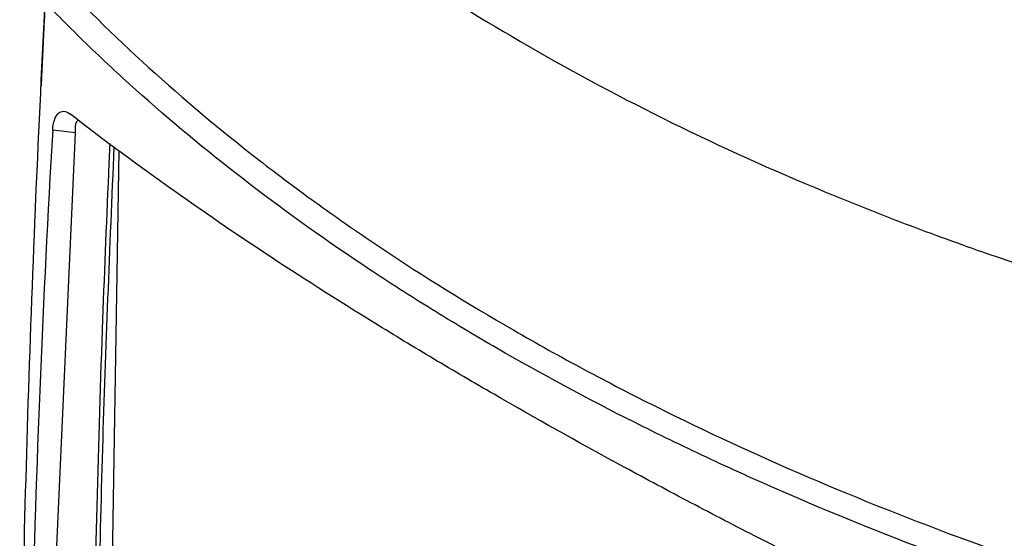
# Model space of a CAD drawing. Header units: millimetres. Extents: x -203 to 471, y -207 to 525.
# Tile 91 of 106: x 301 to 367, y 411 to 445. Entities that reach past the tile are written whole.
import ezdxf

# ---------------------------------------------------------------- set-up
doc = ezdxf.new("R2010")
doc.units = ezdxf.units.MM

msp = doc.modelspace()

# ---------------------------------------------------------------- linework, layer by layer
at = {"color": 7, "linetype": 'Continuous', "lineweight": 25}
for p, q in [((302.827, 394.868), (304.755, 437.693)), ((304.753, 437.692), (303.23, 437.88)), ((307.637, 436.525), (306.998, 396.037))]:
    msp.add_line(p, q, dxfattribs=at)
for points, knots in [([(304.075, 468.133), (306.112, 465.823), (308.291, 463.571), (312.931, 459.182), (315.391, 457.046), (318.645, 454.45), (319.304, 453.935), (320.636, 452.915), (321.309, 452.41), (323.35, 450.911), (324.74, 449.931), (328.993, 447.049), (331.942, 445.206), (338.064, 441.673), (341.237, 439.984), (347.807, 436.759), (351.204, 435.224), (356.473, 433.038), (358.257, 432.329), (361.885, 430.951), (363.721, 430.285), (369.291, 428.355), (373.087, 427.159), (376.966, 426.054)], [0, 0, 0, 0, 0.125, 0.125, 0.25, 0.25, 0.28125, 0.28125, 0.3125, 0.3125, 0.375, 0.375, 0.5, 0.5, 0.625, 0.625, 0.75, 0.75, 0.8125, 0.8125, 0.875, 0.875, 1, 1, 1, 1]), ([(303.049, 448.536), (305.106, 446.327), (307.297, 444.169), (311.944, 439.952), (314.399, 437.892), (318.283, 434.878), (319.611, 433.886), (322.326, 431.932), (323.713, 430.971), (327.961, 428.133), (330.909, 426.303), (335.507, 423.651), (337.068, 422.783), (339.455, 421.503), (340.257, 421.081), (341.873, 420.246), (342.686, 419.833), (346.782, 417.793), (350.151, 416.235), (357.071, 413.266), (360.622, 411.856), (367.905, 409.182), (371.638, 407.919), (375.464, 406.732)], [0, 0, 0, 0, 0.125, 0.125, 0.25, 0.25, 0.3125, 0.3125, 0.375, 0.375, 0.5, 0.5, 0.5625, 0.5625, 0.59375, 0.59375, 0.625, 0.625, 0.75, 0.75, 0.875, 0.875, 1, 1, 1, 1]), ([(302.751, 446.936), (302.712, 446.148), (302.609, 444.108), (302.513, 442.057), (302.453, 440.798)], [0, 0, 0, 0, 0.3859328, 1, 1, 1, 1]), ([(301.031, 391.717), (301.111, 400.716), (301.293, 409.774), (301.862, 427.998), (302.248, 437.163), (302.738, 446.379)], [0, 0, 0, 0, 0.5, 0.5, 1, 1, 1, 1]), ([(372.801, 405.933), (369.134, 407.111), (365.548, 408.359), (358.539, 410.993), (355.115, 412.379), (350.938, 414.199), (350.107, 414.568), (348.456, 415.313), (347.636, 415.69), (345.194, 416.833), (343.591, 417.61), (338.857, 419.987), (335.802, 421.633), (331.368, 424.192), (329.916, 425.06), (327.06, 426.827), (325.657, 427.727), (321.537, 430.461), (318.907, 432.334), (313.88, 436.182), (311.482, 438.156), (308.631, 440.686), (308.068, 441.196), (306.958, 442.219), (306.411, 442.734), (304.796, 444.284), (303.751, 445.326), (302.738, 446.379)], [0, 0, 0, 0, 0.125, 0.125, 0.25, 0.25, 0.28125, 0.28125, 0.3125, 0.3125, 0.375, 0.375, 0.5, 0.5, 0.5625, 0.5625, 0.625, 0.625, 0.75, 0.75, 0.875, 0.875, 0.90625, 0.90625, 0.9375, 0.9375, 1, 1, 1, 1]), ([(303.23, 437.88), (303.245, 438.135), (303.283, 438.358), (303.41, 438.74), (303.495, 438.888), (303.656, 439.039), (303.715, 439.076), (303.839, 439.123), (303.905, 439.133), (304.118, 439.12), (304.266, 439.055), (304.422, 438.934)], [0, 0, 0, 0, 0.25, 0.25, 0.5, 0.5, 0.625, 0.625, 0.75, 0.75, 1, 1, 1, 1]), ([(369.085, 401.605), (362.479, 404.629), (356.124, 407.707), (348.499, 411.615), (346.989, 412.4), (344.013, 413.97), (342.545, 414.755), (338.204, 417.114), (335.391, 418.689), (331.294, 421.055), (329.949, 421.844), (327.962, 423.029), (327.304, 423.424), (326.003, 424.212), (325.358, 424.606), (322.168, 426.572), (319.716, 428.136), (312.656, 432.803), (308.343, 435.881), (304.422, 438.934)], [0, 0, 0, 0, 0.25, 0.25, 0.3125, 0.3125, 0.375, 0.375, 0.5, 0.5, 0.5625, 0.5625, 0.59375, 0.59375, 0.625, 0.625, 0.75, 0.75, 1, 1, 1, 1]), ([(304.75, 437.769), (304.75, 438.004), (304.749, 438.329), (304.889, 438.507), (304.927, 438.556)], [0, 0, 0, 0, 0.725667, 1, 1, 1, 1]), ([(307.037, 436.975), (307.007, 436.311), (306.819, 432.176), (306.489, 423.845), (306.124, 412.025), (305.929, 402.46), (305.85, 396.778), (305.832, 395.245), (305.828, 394.943)], [0, 0, 0, 0, 0.046926, 0.292522, 0.591041, 0.88956, 0.978247, 1, 1, 1, 1]), ([(306.127, 395.532), (306.242, 402.551), (306.466, 416.195), (307.049, 430.033), (307.333, 436.753)], [0, 0, 0, 0, 0.5144215, 1, 1, 1, 1])]:
    msp.add_open_spline(points, degree=3, knots=knots, dxfattribs=at)
for points in [[(303.23, 437.88), (302.574, 426.634), (302.11, 415.434), (301.839, 404.279)], [(304.755, 437.693), (304.753, 437.718), (304.751, 437.744), (304.75, 437.769)]]:
    msp.add_open_spline(points, degree=3, dxfattribs=at)

doc.saveas('drawing.dxf')
